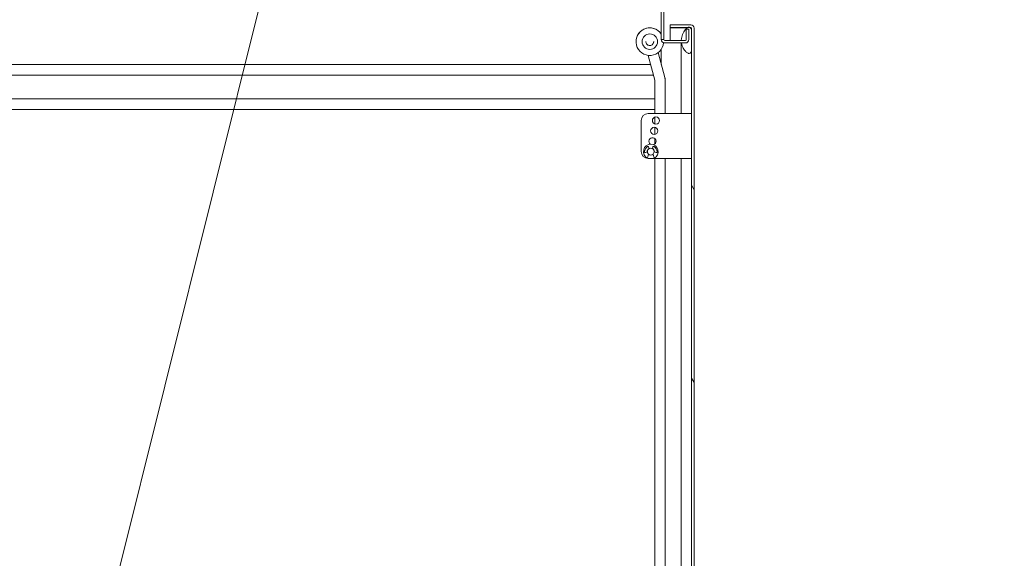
# Model space of a CAD drawing. Header units: inches. Extents: x 4 to 472, y 10 to 298.
# Tile 13 of 50: x 108 to 144, y 191 to 210. Entities that reach past the tile are written whole.
import ezdxf

# ---------------------------------------------------------------- set-up
doc = ezdxf.new("R2010")
doc.units = ezdxf.units.IN
doc.header["$LTSCALE"] = 28
doc.header["$MEASUREMENT"] = 0
for name, color, linetype, lineweight in [('Hatch (ANSI)', 7, 'Continuous', 5), ('Symbol (ANSI)', 7, 'Continuous', 5), ('Visible (ANSI)', 7, 'Continuous', 5)]:
    doc.layers.add(name, color=color, linetype=linetype, lineweight=lineweight)
doc.styles.add('ROMANS', font='romans.shx')
doc.dimstyles.new('Default (ANSI)$7', dxfattribs={"dimscale": 28, "dimtxt": 0.08, "dimasz": 0.098425, "dimexe": 0.125, "dimexo": 0.0625, "dimgap": 0.031496, "dimtad": 0, "dimtih": 1, "dimtoh": 1, "dimrnd": 1e-08, "dimzin": 0, "dimdsep": 46, "dimtxsty": 'ROMANS', "dimcen": 0.09, "dimdle": 0.393701, "dimclrd": 256, "dimclre": 256, "dimclrt": 256, "dimadec": 0, "dimazin": 0, "dimtfac": 1.25, "dimtofl": 0, "dimtmove": 0, "dimatfit": 3, "dimfxl": 0, "dimtolj": 1, "dimtzin": 0, "dimlwd": -1, "dimlwe": -1, "dimarcsym": 0})

msp = doc.modelspace()

# ---------------------------------------------------------------- hatches: boundary and pattern name
at = {"layer": 'Hatch (ANSI)'}
h = msp.add_hatch(dxfattribs=at)
h.set_pattern_fill('ANSI31', color=256, scale=28, angle=75, style=0)
edge = h.paths.add_edge_path()
edge.add_line((131.9759, 209.7889), (132.6322, 209.7889))
edge.add_line((132.6322, 209.7889), (132.6882, 209.7889))
edge.add_line((132.6882, 209.7889), (132.7259, 209.7889))
edge.add_ellipse((132.7259, 209.7577), major_axis=(0, 0.0312), ratio=1, start_angle=270, end_angle=360, ccw=False)
edge.add_line((132.7572, 209.7577), (132.7572, 209.6952))
edge.add_line((132.7572, 209.6952), (132.7572, 208.9452))
edge.add_line((132.7572, 208.9452), (132.7572, 148.1952))
edge.add_line((132.7572, 148.1952), (132.7572, 147.4452))
edge.add_line((132.7572, 147.4452), (132.7572, 147.3826))
edge.add_ellipse((132.7259, 147.3826), major_axis=(0.0312, 0), ratio=1, start_angle=270, end_angle=360, ccw=False)
edge.add_line((132.7259, 147.3513), (132.688, 147.3513))
edge.add_line((132.688, 147.3513), (132.6325, 147.3513))
edge.add_line((132.6325, 147.3513), (131.9759, 147.3513))
edge.add_line((131.9759, 147.3513), (131.9759, 147.2576))
edge.add_line((131.9759, 147.2576), (132.7259, 147.2576))
edge.add_ellipse((132.7259, 147.3826), major_axis=(0, -0.125), ratio=1, start_angle=0, end_angle=90)
edge.add_line((132.8509, 147.3826), (132.8509, 209.7577))
edge.add_ellipse((132.7259, 209.7577), major_axis=(0.1249, 0), ratio=1, start_angle=0, end_angle=90)
edge.add_line((132.7259, 209.8826), (131.9759, 209.8826))
edge.add_line((131.9759, 209.8826), (131.9759, 209.7889))
h = msp.add_hatch(dxfattribs=at)
h.set_pattern_fill('ANSI31', color=256, scale=28, angle=-15, style=0)
edge = h.paths.add_edge_path()
edge.add_spline(control_points=[(132.6322, 148.2889), (132.6126, 148.2825), (132.5937, 148.2708), (132.5563, 148.2421), (132.5366, 148.2224), (132.4818, 148.1581), (132.4451, 148.0991), (132.4018, 147.9841), (132.3851, 147.923), (132.3825, 147.8495)], knot_values=[-2.2571609, -2.2571609, -2.2571609, -2.2571609, -1.9421555, -1.9421555, -1.5382838, -1.5382838, -0.6602481, -0.6602481, -0.0760582, -0.0760582, -0.0760582, -0.0760582], degree=3, periodic=0)
edge.add_line((132.3825, 147.8495), (132.6554, 147.8495))
edge.add_line((132.6554, 147.8495), (132.6554, 147.7558))
edge.add_line((132.6554, 147.7558), (132.387, 147.7558))
edge.add_spline(control_points=[(132.387, 147.7558), (132.3931, 147.7091), (132.405, 147.6632), (132.4459, 147.5547), (132.4786, 147.4984), (132.5357, 147.4229), (132.5621, 147.3951), (132.6016, 147.3658), (132.6166, 147.3568), (132.6322, 147.3514)], knot_values=[-0.9430852, -0.9430852, -0.9430852, -0.9430852, -0.7120009, -0.7120009, -0.3751501, -0.3751501, -0.1257788, -0.1257788, 0, 0, 0, 0], degree=3, periodic=0)
edge.add_spline(control_points=[(132.6322, 147.3514), (132.6323, 147.3514), (132.6324, 147.3513), (132.6325, 147.3513)], knot_values=[-0.4962532, -0.4962532, -0.4962532, -0.4962532, -0.4953667, -0.4953667, -0.4953667, -0.4953667], degree=3, periodic=0)
edge.add_spline(control_points=[(132.6325, 147.3513), (132.6388, 147.3491), (132.6454, 147.3475), (132.6583, 147.3459), (132.6646, 147.3459), (132.6768, 147.3475), (132.6825, 147.3491), (132.688, 147.3513)], knot_values=[-0.4953667, -0.4953667, -0.4953667, -0.4953667, -0.4372195, -0.4372195, -0.3825643, -0.3825643, -0.3303998, -0.3303998, -0.3303998, -0.3303998], degree=3, periodic=0)
edge.add_spline(control_points=[(132.688, 147.3513), (132.6909, 147.3525), (132.6938, 147.354), (132.7072, 147.3618), (132.7162, 147.3705), (132.7377, 147.3979), (132.7486, 147.4209), (132.7572, 147.4452)], knot_values=[-0.3303998, -0.3303998, -0.3303998, -0.3303998, -0.3022453, -0.3022453, -0.195919, -0.195919, 0, 0, 0, 0], degree=3, periodic=0)
edge.add_line((132.7572, 147.4452), (132.7572, 148.1952))
edge.add_spline(control_points=[(132.7572, 148.1952), (132.7522, 148.2097), (132.7461, 148.2245), (132.7327, 148.2491), (132.7255, 148.26), (132.71, 148.2762), (132.7022, 148.2824), (132.685, 148.2909), (132.6762, 148.2933), (132.6551, 148.2946), (132.6434, 148.2926), (132.6322, 148.2889)], knot_values=[-0.4494753, -0.4494753, -0.4494753, -0.4494753, -0.3321231, -0.3321231, -0.2359747, -0.2359747, -0.1608287, -0.1608287, -0.089664, -0.089664, 0, 0, 0, 0], degree=3, periodic=0)
edge = h.paths.add_edge_path()
edge.add_spline(control_points=[(132.3822, 209.3202), (132.3822, 209.3195), (132.3822, 209.3188), (132.3822, 209.3182)], knot_values=[-1.0427391, -1.0427391, -1.0427391, -1.0427391, -1.0395861, -1.0395861, -1.0395861, -1.0395861], degree=3, periodic=0)
edge.add_line((132.3822, 209.3182), (132.5304, 209.3182))
edge.add_ellipse((132.5304, 209.3494), major_axis=(0.0312, 0), ratio=1, start_angle=270, end_angle=360)
edge.add_line((132.5617, 209.3494), (132.5617, 209.7245))
edge.add_line((132.5617, 209.7245), (132.6554, 209.7245))
edge.add_line((132.6554, 209.7245), (132.6554, 209.3494))
edge.add_ellipse((132.5304, 209.3494), major_axis=(0, -0.125), ratio=1, start_angle=0, end_angle=90, ccw=False)
edge.add_line((132.5304, 209.2245), (132.3889, 209.2245))
edge.add_spline(control_points=[(132.3889, 209.2245), (132.3943, 209.19), (132.4029, 209.1561), (132.4367, 209.0594), (132.4683, 209.0041), (132.528, 208.9255), (132.5569, 208.8965), (132.5991, 208.8663), (132.6154, 208.8569), (132.6322, 208.8514)], knot_values=[-0.8885294, -0.8885294, -0.8885294, -0.8885294, -0.7197579, -0.7197579, -0.3955238, -0.3955238, -0.1347707, -0.1347707, 0, 0, 0, 0], degree=3, periodic=0)
edge.add_spline(control_points=[(132.6322, 208.8514), (132.6389, 208.8492), (132.6459, 208.8476), (132.6594, 208.8461), (132.6659, 208.8461), (132.6816, 208.8483), (132.6902, 208.8514), (132.7088, 208.8625), (132.7175, 208.8711), (132.7364, 208.8957), (132.7473, 208.9164), (132.7572, 208.9452)], knot_values=[-0.6647416, -0.6647416, -0.6647416, -0.6647416, -0.5774144, -0.5774144, -0.4971613, -0.4971613, -0.3816552, -0.3816552, -0.2317188, -0.2317188, 0, 0, 0, 0], degree=3, periodic=0)
edge.add_line((132.7572, 208.9452), (132.7572, 209.6952))
edge.add_spline(control_points=[(132.7572, 209.6952), (132.7519, 209.71), (132.7456, 209.725), (132.7317, 209.75), (132.7241, 209.7609), (132.7082, 209.7772), (132.7004, 209.7832), (132.6904, 209.788), (132.6893, 209.7885), (132.6882, 209.7889)], knot_values=[-0.4489058, -0.4489058, -0.4489058, -0.4489058, -0.3290151, -0.3290151, -0.2310988, -0.2310988, -0.1559399, -0.1559399, -0.1468565, -0.1468565, -0.1468565, -0.1468565], degree=3, periodic=0)
edge.add_spline(control_points=[(132.6882, 209.7889), (132.6809, 209.792), (132.6733, 209.7937), (132.654, 209.7947), (132.6428, 209.7926), (132.6322, 209.7889)], knot_values=[-0.1468565, -0.1468565, -0.1468565, -0.1468565, -0.085923, -0.085923, 0, 0, 0, 0], degree=3, periodic=0)
edge.add_spline(control_points=[(132.6322, 209.7889), (132.6132, 209.7824), (132.5951, 209.7705), (132.5595, 209.7416), (132.5407, 209.7217), (132.4883, 209.6577), (132.4518, 209.5983), (132.4057, 209.4809), (132.3837, 209.4089), (132.3822, 209.3202)], knot_values=[-2.3914218, -2.3914218, -2.3914218, -2.3914218, -2.0558457, -2.0558457, -1.6231424, -1.6231424, -0.6762108, -0.6762108, 0, 0, 0, 0], degree=3, periodic=0)

# ---------------------------------------------------------------- linework, layer by layer
at = {"layer": 'Visible (ANSI)'}
for p, q in [((131.6554, 209.3494), (131.6554, 212.4745)), ((131.7491, 209.3494), (131.7491, 212.4745)), ((132.7259, 209.8826), (131.9759, 209.8826)), ((131.9759, 209.8826), (131.9759, 209.7889)), ((131.9759, 209.7889), (132.7259, 209.7889)), ((132.6083, 209.7779), (131.9759, 209.7779)), ((131.9759, 209.7779), (131.9759, 209.3182)), ((132.5617, 209.7245), (132.5617, 209.3494)), ((132.5617, 209.7245), (132.6554, 209.7245)), ((132.6554, 209.3494), (132.6554, 209.7245)), ((132.7259, 209.7779), (132.7066, 209.7779)), ((132.7572, 209.7577), (132.7572, 147.3826)), ((132.7572, 208.9452), (132.7572, 209.6952)), ((132.8509, 147.3826), (132.8509, 209.7577)), ((130.7387, 209.2724), (130.7387, 209.2728)), ((130.9574, 209.2723), (130.9574, 209.2723)), ((131.098, 209.2723), (131.098, 209.2721)), ((131.3793, 209.2723), (131.3793, 209.2721)), ((131.5199, 209.2723), (131.5199, 209.2723)), ((131.6554, 209.3494), (131.7491, 209.3494)), ((131.7803, 209.2245), (131.7364, 209.2245)), ((131.7803, 209.3182), (132.5304, 209.3182)), ((132.5304, 209.2245), (131.7803, 209.2245)), ((132.3821, 208.8202), (132.3821, 209.2245)), ((131.1766, 208.7763), (131.4173, 207.8777)), ((131.5408, 208.8741), (131.7815, 207.9759)), ((131.6554, 208.4466), (131.6554, 208.9961)), ((132.3821, 206.6639), (132.3821, 208.8202)), ((95.9054, 208.4395), (131.2668, 208.4395)), ((95.9054, 208.0545), (131.37, 208.0545)), ((131.4207, 207.8518), (131.4207, 206.6639)), ((131.7977, 207.8518), (131.7977, 207.8525)), ((131.7977, 206.6639), (131.7977, 207.8518)), ((95.9054, 207.1995), (131.4207, 207.1995)), ((95.9054, 206.8145), (131.4207, 206.8145)), ((131.1772, 206.6639), (132.6322, 206.6639)), ((132.7572, 206.6639), (132.6322, 206.6639)), ((130.9272, 205.2839), (130.9272, 206.4139)), ((131.4207, 206.5332), (131.4207, 206.2846)), ((131.4207, 206.1632), (131.4207, 205.9046)), ((131.4207, 205.7598), (131.4207, 205.558)), ((131.15, 205.2797), (131.0765, 205.2529)), ((131.1547, 205.046), (131.1931, 205.1895)), ((131.1964, 205.4552), (131.2182, 205.3952)), ((131.3312, 205.3952), (131.353, 205.4552)), ((131.3562, 205.1895), (131.3947, 205.046)), ((131.4729, 205.2529), (131.3994, 205.2797)), ((132.6322, 205.0339), (131.1772, 205.0339)), ((131.4207, 205.0339), (131.4207, 179.1018)), ((131.7977, 179.8418), (131.7977, 205.0339)), ((132.3821, 178.9351), (132.3821, 205.0339)), ((132.6322, 205.0339), (132.7572, 205.0339))]:
    msp.add_line(p, q, dxfattribs=at)
for centre, radius in [((131.2387, 209.2723), 0.2812), ((131.4622, 206.4089), 0.131), ((131.3997, 206.0339), 0.131), ((131.2747, 205.2839), 0.1247)]:
    msp.add_circle(centre, radius, dxfattribs=at)
for centre, radius, start, end in [((132.7259, 209.7577), 0.1249, 0, 90), ((132.7259, 209.7577), 0.0312, 0, 90), ((131.7803, 209.3494), 0.125, 180, 270), ((131.7803, 209.3494), 0.0313, 180, 270), ((132.5304, 209.3494), 0.125, 270, 0), ((132.5304, 209.3494), 0.0312, 270, 0), ((131.1772, 206.4139), 0.25, 90, 180), ((131.2747, 205.2839), 0.2665, 296.76174, 243.23826), ((131.3372, 205.6589), 0.131, 284.99173, 236.08362), ((131.1772, 205.2839), 0.25, 180, 270), ((131.0679, 205.2764), 0.025, 172.8628, 290), ((131.307, 205.2465), 0.266, 123.83201, 172.8628), ((131.2747, 205.2839), 0.131, 116.58666, 182.83712), ((131.1729, 205.4466), 0.025, 20, 123.83201), ((131.2747, 205.2839), 0.131, 230.50039, 309.49961), ((131.2747, 205.2839), 0.131, 357.16288, 63.41334), ((131.3765, 205.4466), 0.025, 56.16799, 160), ((131.2423, 205.2465), 0.266, 7.1372, 56.16799), ((131.4815, 205.2764), 0.025, 250, 7.1372)]:
    msp.add_arc(centre, radius, start, end, dxfattribs=at)
for centre, major_axis, ratio, start_param, end_param in [((131.2387, 209.2724), (0.4167, 0.2763), 0.9999997, 0, 5.617208), ((131.2387, 209.2728), (0.4167, 0.2763), 0.9999997, 0, 2.5561122), ((131.2387, 209.2723), (-0.2813, 0), 0.9999992, 3.1415927, 6.2831853)]:
    msp.add_ellipse(centre, major_axis=major_axis, ratio=ratio, start_param=start_param, end_param=end_param, dxfattribs=at)
for points, knots in [([(132.6322, 209.7889), (132.6132, 209.7824), (132.5951, 209.7705), (132.5595, 209.7416), (132.5407, 209.7217), (132.4883, 209.6577), (132.4518, 209.5983), (132.4057, 209.4809), (132.3837, 209.4089), (132.3822, 209.3202)], [-2.3914218, -2.3914218, -2.3914218, -2.3914218, -2.0558457, -2.0558457, -1.6231424, -1.6231424, -0.6762108, -0.6762108, 0, 0, 0, 0]), ([(132.7572, 209.6952), (132.7519, 209.71), (132.7456, 209.725), (132.7317, 209.75), (132.7241, 209.7609), (132.7082, 209.7772), (132.7004, 209.7832), (132.6832, 209.7914), (132.6744, 209.7937), (132.654, 209.7947), (132.6428, 209.7926), (132.6322, 209.7889)], [-0.44890583, -0.44890583, -0.44890583, -0.44890583, -0.32901514, -0.32901514, -0.23109884, -0.23109884, -0.15593989, -0.15593989, -0.08592304, -0.08592304, 0, 0, 0, 0]), ([(132.7572, 209.7577), (132.7572, 209.764), (132.7441, 209.7704), (132.7287, 209.7767), (132.7278, 209.7771), (132.7268, 209.7775), (132.7259, 209.7779)], [0, 0, 0, 0, 1.4834748, 1.4834748, 1.4834748, 1.5707963, 1.5707963, 1.5707963, 1.5707963]), ([(131.3793, 209.2721), (131.3793, 209.2571), (131.3769, 209.2421), (131.3674, 209.2136), (131.3604, 209.2002), (131.3425, 209.1761), (131.3316, 209.1655), (131.307, 209.1483), (131.2934, 209.1417), (131.2646, 209.1331), (131.2496, 209.1311), (131.2196, 209.132), (131.2046, 209.1348), (131.1765, 209.1451), (131.1632, 209.1525), (131.1397, 209.1711), (131.1294, 209.1823), (131.1129, 209.2074), (131.1067, 209.2213), (131.0997, 209.2476), (131.098, 209.2598), (131.098, 209.2721)], [3.8213534, 3.8213534, 3.8213534, 3.8213534, 4.1413533, 4.1413533, 4.4613533, 4.4613533, 4.7813532, 4.7813532, 5.1013533, 5.1013533, 5.4213533, 5.4213533, 5.7413534, 5.7413534, 6.0613535, 6.0613535, 6.3813536, 6.3813536, 6.7013535, 6.7013535, 6.9629461, 6.9629461, 6.9629461, 6.9629461]), ([(132.3889, 209.2245), (132.3943, 209.19), (132.4029, 209.1561), (132.4367, 209.0594), (132.4683, 209.0041), (132.528, 208.9255), (132.5569, 208.8965), (132.5991, 208.8663), (132.6154, 208.8569), (132.6322, 208.8514)], [-0.8885294, -0.8885294, -0.8885294, -0.8885294, -0.71975792, -0.71975792, -0.39552384, -0.39552384, -0.13477068, -0.13477068, 0, 0, 0, 0]), ([(132.6322, 208.8514), (132.6389, 208.8492), (132.6459, 208.8476), (132.6594, 208.8461), (132.6659, 208.8461), (132.6816, 208.8483), (132.6902, 208.8514), (132.7088, 208.8625), (132.7175, 208.8711), (132.7364, 208.8957), (132.7473, 208.9164), (132.7572, 208.9452)], [-0.66474161, -0.66474161, -0.66474161, -0.66474161, -0.57741441, -0.57741441, -0.49716126, -0.49716126, -0.38165516, -0.38165516, -0.23171884, -0.23171884, 0, 0, 0, 0]), ([(131.4173, 207.8777), (131.4178, 207.876), (131.4182, 207.8743), (131.4189, 207.8709), (131.4192, 207.8692), (131.4198, 207.8657), (131.42, 207.864), (131.4204, 207.8605), (131.4205, 207.8588), (131.4207, 207.8553), (131.4207, 207.8536), (131.4207, 207.8518)], [4.45058959, 4.45058959, 4.45058959, 4.45058959, 4.50294947, 4.50294947, 4.55530935, 4.55530935, 4.60766923, 4.60766923, 4.6600291, 4.6600291, 4.71238898, 4.71238898, 4.71238898, 4.71238898]), ([(131.7815, 207.9759), (131.7836, 207.9679), (131.7856, 207.9598), (131.7891, 207.9435), (131.7906, 207.9353), (131.7932, 207.9189), (131.7943, 207.9106), (131.796, 207.8941), (131.7967, 207.8858), (131.7975, 207.8691), (131.7977, 207.8608), (131.7977, 207.8525)], [4.45058959, 4.45058959, 4.45058959, 4.45058959, 4.50294947, 4.50294947, 4.55530935, 4.55530935, 4.60766923, 4.60766923, 4.6600291, 4.6600291, 4.71238898, 4.71238898, 4.71238898, 4.71238898])]:
    msp.add_open_spline(points, degree=3, knots=knots, dxfattribs=at)
for points in [[(132.7518, 209.7752), (132.7433, 209.7761), (132.7346, 209.777), (132.7259, 209.7779)], [(132.3822, 209.3202), (132.3822, 209.3195), (132.3822, 209.3188), (132.3822, 209.3182)]]:
    msp.add_open_spline(points, degree=3, dxfattribs=at)

# ---------------------------------------------------------------- leaders
at = {"layer": 'Symbol (ANSI)', "annotation_type": 0, "has_hookline": 1, "hookline_direction": 0, "text_width": 31.5587}
msp.add_leader([(108.9693, 178.0745), (120.8341, 225.6416), (123.59, 225.6416)], dimstyle='Default (ANSI)$7', override={"dimtad": 0}, dxfattribs=at)

doc.saveas('drawing.dxf')
